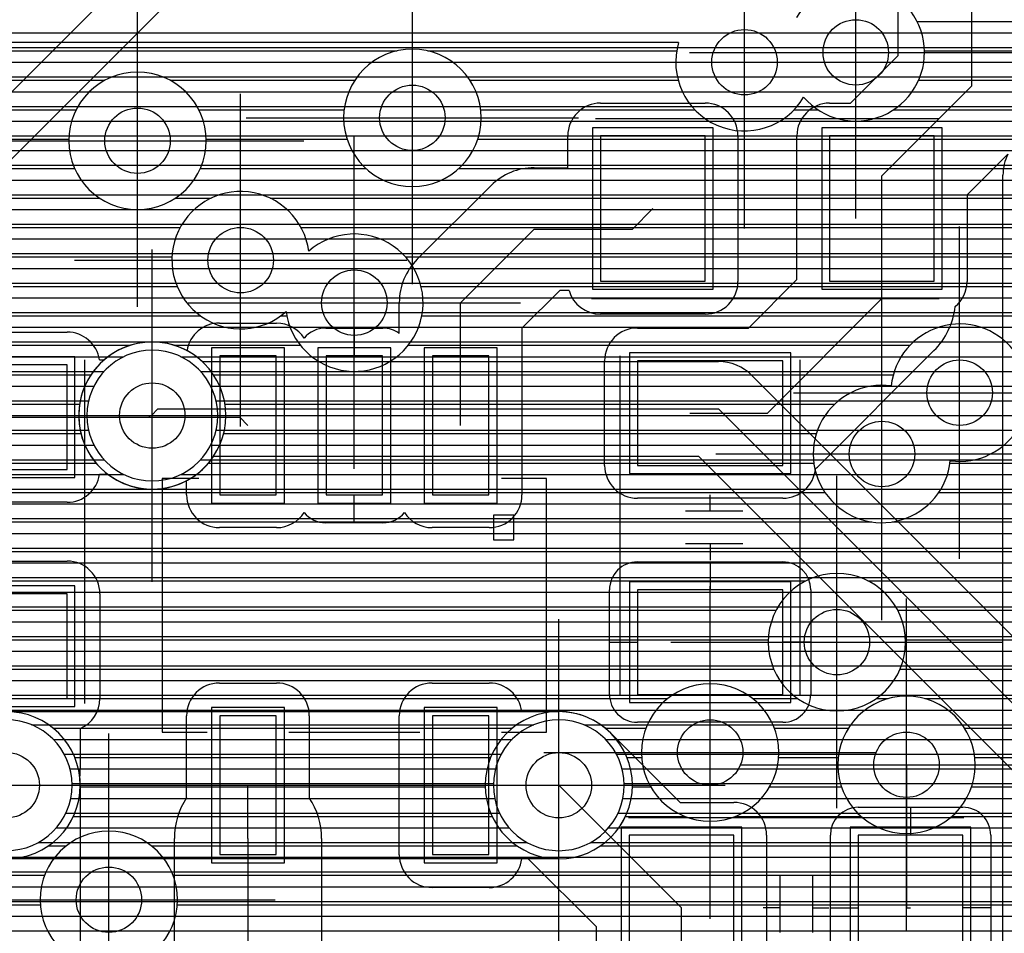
# Model space of a CAD drawing. Extents: x 25 to 291, y 23 to 136.
# Tile 97 of 147: x 38.98 to 45, y 98.5 to 104.08. Entities that reach past the tile are written whole.
import ezdxf

# ---------------------------------------------------------------- set-up
doc = ezdxf.new("R2010")
doc.units = 0
doc.layers.get('0').update_dxf_attribs({"linetype": 'CONTINUOUS'})
for name, color, linetype in [('copper_layer_2', 1, 'CONTINUOUS'), ('copper_layer_3', 3, 'CONTINUOUS'), ('copper_layer_bottom', 4, 'CONTINUOUS'), ('copper_layer_top', 5, 'CONTINUOUS'), ('drill_drawing', 6, 'CONTINUOUS'), ('paste_mask_top', 2, 'CONTINUOUS'), ('silkscreen_top', 1, 'CONTINUOUS'), ('solder_mask_top', 1, 'CONTINUOUS')]:
    doc.layers.add(name, color=color, linetype=linetype)

# ---------------------------------------------------------------- blocks, each defined once
blk = doc.blocks.new('D20')
blk.add_circle((0, 0), 0.2)
blk = doc.blocks.new('D482')
blk.add_lwpolyline([(0.32004, 0.4445), (-0.32004, 0.4445), (-0.32004, -0.4445), (0.32004, -0.4445)], close=True)
blk = doc.blocks.new('D484')
blk.add_lwpolyline([(0.4445, 0.32004), (-0.4445, 0.32004), (-0.4445, -0.32004), (0.4445, -0.32004)], close=True)
blk = doc.blocks.new('D634')
blk.add_lwpolyline([(0.17272, 0.42418), (-0.17272, 0.42418), (-0.17272, -0.42418), (0.17272, -0.42418)], close=True)
blk = doc.blocks.new('D568')
blk.add_lwpolyline([(0.3683, 0.49276), (-0.3683, 0.49276), (-0.3683, -0.49276), (0.3683, -0.49276)], close=True)
blk = doc.blocks.new('D570')
blk.add_lwpolyline([(0.49276, 0.3683), (-0.49276, 0.3683), (-0.49276, -0.3683), (0.49276, -0.3683)], close=True)
blk = doc.blocks.new('D656')
blk.add_lwpolyline([(0.22352, 0.47498), (-0.22352, 0.47498), (-0.22352, -0.47498), (0.22352, -0.47498)], close=True)

msp = doc.modelspace()

# ---------------------------------------------------------------- linework, layer by layer
at = {"layer": 'copper_layer_2', "color": 1}
for points in [[(25.750064, 104), (57.322073, 104)], [(25.750064, 103.90983), (57.231902, 103.90983)], [(25.750064, 103.819914), (57.141986, 103.819914)], [(25.750064, 103.729997), (57.05207, 103.729997)], [(25.750064, 103.639827), (56.9619, 103.639827)], [(25.750064, 103.549911), (56.871984, 103.549911)], [(25.750064, 103.459995), (56.782068, 103.459995)], [(25.750064, 103.369825), (56.691897, 103.369825)], [(25.750064, 103.279909), (54.395225, 103.279909)], [(25.750064, 103.189992), (54.395225, 103.189992)], [(25.750064, 103.099822), (54.395225, 103.099822)], [(25.750064, 103.009906), (54.395225, 103.009906)], [(25.750064, 102.91999), (54.395225, 102.91999)], [(25.750064, 102.82982), (54.395225, 102.82982)], [(25.750064, 102.739903), (54.395225, 102.739903)], [(25.750064, 102.649987), (54.395225, 102.649987)], [(25.750064, 102.559817), (54.395225, 102.559817)], [(25.750064, 102.469901), (54.395225, 102.469901)], [(25.750064, 102.379985), (54.395225, 102.379985)], [(25.750064, 102.289815), (54.395225, 102.289815)], [(25.750064, 102.199898), (54.395225, 102.199898)], [(25.750064, 102.109982), (54.395225, 102.109982)], [(25.750064, 102.019812), (39.614935, 102.019812)], [(39.965202, 102.019812), (54.395225, 102.019812)], [(25.750064, 101.929896), (39.494539, 101.929896)], [(40.085598, 101.929896), (54.395225, 101.929896)], [(25.750064, 101.83998), (39.432817, 101.83998)], [(40.147574, 101.83998), (54.395225, 101.83998)], [(25.750064, 101.749809), (39.400305, 101.749809)], [(40.179832, 101.749809), (54.395225, 101.749809)], [(25.750064, 101.659893), (39.390145, 101.659893)], [(40.189992, 101.659893), (54.395225, 101.659893)], [(25.750064, 101.569977), (39.400305, 101.569977)], [(40.179832, 101.569977), (54.395225, 101.569977)], [(25.750064, 101.479807), (39.433071, 101.479807)], [(40.147066, 101.479807), (54.395225, 101.479807)], [(25.750064, 101.389891), (39.495301, 101.389891)], [(40.084836, 101.389891), (54.395225, 101.389891)], [(25.750064, 101.299975), (39.616459, 101.299975)], [(39.963678, 101.299975), (54.395225, 101.299975)], [(35.196596, 101.209804), (54.395225, 101.209804)], [(35.433325, 101.119888), (54.395225, 101.119888)], [(35.514351, 101.029972), (54.395225, 101.029972)], [(35.558547, 100.939802), (54.395225, 100.939802)], [(35.578105, 100.849886), (54.395225, 100.849886)], [(35.576835, 100.75997), (54.395225, 100.75997)], [(35.554737, 100.669799), (54.395225, 100.669799)], [(35.506985, 100.579883), (54.395225, 100.579883)], [(35.419609, 100.489967), (54.395225, 100.489967)], [(25.750064, 100.399797), (54.423927, 100.399797)], [(25.750064, 100.309881), (75.370079, 100.309881)], [(25.750064, 100.219964), (75.370079, 100.219964)], [(25.750064, 100.129794), (75.370079, 100.129794)], [(25.750064, 100.039878), (75.370079, 100.039878)], [(25.750064, 99.949962), (75.370079, 99.949962)], [(25.750064, 99.859792), (75.370079, 99.859792)], [(39.052832, 99.769876), (42.122174, 99.769876)], [(42.427991, 99.769876), (75.370079, 99.769876)], [(39.186182, 99.679959), (41.989078, 99.679959)], [(42.561087, 99.679959), (75.370079, 99.679959)], [(39.252223, 99.589789), (41.922784, 99.589789)], [(42.627381, 99.589789), (75.370079, 99.589789)], [(39.287529, 99.499873), (41.887732, 99.499873)], [(42.662433, 99.499873), (75.370079, 99.499873)], [(39.299975, 99.409957), (41.875286, 99.409957)], [(42.674879, 99.409957), (75.370079, 99.409957)], [(39.291847, 99.319787), (41.88316, 99.319787)], [(42.667005, 99.319787), (75.370079, 99.319787)], [(39.262129, 99.22987), (41.913132, 99.22987)], [(42.637033, 99.22987), (75.370079, 99.22987)], [(39.203708, 99.139954), (41.971298, 99.139954)], [(42.578867, 99.139954), (75.370079, 99.139954)], [(39.093218, 99.049784), (42.082042, 99.049784)], [(42.468123, 99.049784), (75.370079, 99.049784)], [(25.750064, 98.959868), (75.370079, 98.959868)], [(25.750064, 98.869952), (75.370079, 98.869952)], [(25.750064, 98.779782), (86.050292, 98.779782)], [(25.750064, 98.689865), (86.050292, 98.689865)], [(25.750064, 98.599949), (86.050292, 98.599949)], [(25.750064, 98.509779), (86.050292, 98.509779)]]:
    msp.add_lwpolyline(points, dxfattribs=at)
for points in [[(40.189992, 101.660147), (40.189992, 101.660147), (40.189992, 101.660147, 1), (39.390399, 101.660147), (39.390399, 101.660147), (39.390399, 101.660147, 1), (40.189992, 101.660147), (40.189992, 101.660147)], [(40.189992, 101.660147), (40.189992, 101.660147), (40.189992, 101.660147, 1), (39.390399, 101.660147), (39.390399, 101.660147), (39.390399, 101.660147, 1), (40.189992, 101.660147), (40.189992, 101.660147)], [(39.299975, 99.400305), (39.299975, 99.400305), (39.299975, 99.400305, 1), (38.500381, 99.400305), (38.500381, 99.400305), (38.500381, 99.400305, 1), (39.299975, 99.400305), (39.299975, 99.400305)], [(39.299975, 99.400305), (39.299975, 99.400305), (39.299975, 99.400305, 1), (38.500381, 99.400305), (38.500381, 99.400305), (38.500381, 99.400305, 1), (39.299975, 99.400305), (39.299975, 99.400305)], [(42.675133, 99.400305), (42.675133, 99.400305), (42.675133, 99.400305, 1), (41.875032, 99.400305), (41.875032, 99.400305), (41.875032, 99.400305, 1), (42.675133, 99.400305), (42.675133, 99.400305)], [(42.675133, 99.400305), (42.675133, 99.400305), (42.675133, 99.400305, 1), (41.875032, 99.400305), (41.875032, 99.400305), (41.875032, 99.400305, 1), (42.675133, 99.400305), (42.675133, 99.400305)]]:
    msp.add_lwpolyline(points, format="xyb", dxfattribs=at)
at = {"layer": 'copper_layer_3', "color": 3}
for points in [[(43.771654, 103.606299), (43.771654, 103.606299), (43.771654, 103.606299, 3.110593), (43.728473, 104.09398), (43.728473, 104.09398)], [(43.00762, 103.94031), (43.00762, 103.94031), (43.00762, 103.94031, 0.88494), (43.771654, 103.606299), (43.771654, 103.606299)], [(41.800102, 103.480315), (41.800102, 103.480315), (41.800102, 103.480315, 1), (40.959868, 103.480315), (40.959868, 103.480315), (40.959868, 103.480315, 1), (41.800102, 103.480315), (41.800102, 103.480315)], [(41.800102, 103.480315), (41.800102, 103.480315), (41.800102, 103.480315, 1), (40.959868, 103.480315), (40.959868, 103.480315), (40.959868, 103.480315, 1), (41.800102, 103.480315), (41.800102, 103.480315)], [(40.120142, 103.340107), (40.120142, 103.340107), (40.120142, 103.340107, 1), (39.279909, 103.340107), (39.279909, 103.340107), (39.279909, 103.340107, 1), (40.120142, 103.340107), (40.120142, 103.340107)], [(40.120142, 103.340107), (40.120142, 103.340107), (40.120142, 103.340107, 1), (39.279909, 103.340107), (39.279909, 103.340107), (39.279909, 103.340107, 1), (40.120142, 103.340107), (40.120142, 103.340107)], [(40.746507, 102.664465), (40.746507, 102.664465, 4.018582), (40.608585, 102.295911), (40.608585, 102.295911)], [(40.608585, 102.295911), (40.608585, 102.295911), (40.608585, 102.295911, 4.021071), (40.746507, 102.664465), (40.746507, 102.664465)], [(44.668021, 101.384049), (44.668021, 101.384049), (44.668021, 101.384049, 2.481082), (44.307087, 101.84125), (44.307087, 101.84125)], [(40.24003, 101.660147), (40.24003, 101.660147), (40.24003, 101.660147, 1), (39.340361, 101.660147), (39.340361, 101.660147), (39.340361, 101.660147, 1), (40.24003, 101.660147), (40.24003, 101.660147)], [(40.24003, 101.660147), (40.24003, 101.660147), (40.24003, 101.660147, 1), (39.340361, 101.660147), (39.340361, 101.660147), (39.340361, 101.660147, 1), (40.24003, 101.660147), (40.24003, 101.660147)], [(44.307087, 101.84125), (44.307087, 101.84125, 2.480279), (44.668021, 101.384049), (44.668021, 101.384049)], [(44.394971, 100.275083), (44.394971, 100.275083), (44.394971, 100.275083, 1), (43.555245, 100.275083), (43.555245, 100.275083), (43.555245, 100.275083, 1), (44.394971, 100.275083), (44.394971, 100.275083)], [(44.394971, 100.275083), (44.394971, 100.275083), (44.394971, 100.275083, 1), (43.555245, 100.275083), (43.555245, 100.275083), (43.555245, 100.275083, 1), (44.394971, 100.275083), (44.394971, 100.275083)], [(43.620015, 99.600203), (43.620015, 99.600203), (43.620015, 99.600203, 1), (42.78029, 99.600203), (42.78029, 99.600203), (42.78029, 99.600203, 1), (43.620015, 99.600203), (43.620015, 99.600203)], [(43.620015, 99.600203), (43.620015, 99.600203), (43.620015, 99.600203, 1), (42.78029, 99.600203), (42.78029, 99.600203), (42.78029, 99.600203, 1), (43.620015, 99.600203), (43.620015, 99.600203)], [(44.820168, 99.525273), (44.820168, 99.525273), (44.820168, 99.525273, 1), (43.979934, 99.525273), (43.979934, 99.525273), (43.979934, 99.525273, 1), (44.820168, 99.525273), (44.820168, 99.525273)], [(44.820168, 99.525273), (44.820168, 99.525273), (44.820168, 99.525273, 1), (43.979934, 99.525273), (43.979934, 99.525273), (43.979934, 99.525273, 1), (44.820168, 99.525273), (44.820168, 99.525273)], [(39.350013, 99.400305), (39.350013, 99.400305), (39.350013, 99.400305, 1), (38.450343, 99.400305), (38.450343, 99.400305), (38.450343, 99.400305, 1), (39.350013, 99.400305), (39.350013, 99.400305)], [(39.350013, 99.400305), (39.350013, 99.400305), (39.350013, 99.400305, 1), (38.450343, 99.400305), (38.450343, 99.400305), (38.450343, 99.400305, 1), (39.350013, 99.400305), (39.350013, 99.400305)], [(42.725171, 99.400305), (42.725171, 99.400305), (42.725171, 99.400305, 1), (41.824994, 99.400305), (41.824994, 99.400305), (41.824994, 99.400305, 1), (42.725171, 99.400305), (42.725171, 99.400305)], [(42.725171, 99.400305), (42.725171, 99.400305), (42.725171, 99.400305, 1), (41.824994, 99.400305), (41.824994, 99.400305), (41.824994, 99.400305, 1), (42.725171, 99.400305), (42.725171, 99.400305)], [(39.945136, 98.700279), (39.945136, 98.700279), (39.945136, 98.700279, 1), (39.104902, 98.700279), (39.104902, 98.700279), (39.104902, 98.700279, 1), (39.945136, 98.700279), (39.945136, 98.700279)], [(39.945136, 98.700279), (39.945136, 98.700279), (39.945136, 98.700279, 1), (39.104902, 98.700279), (39.104902, 98.700279), (39.104902, 98.700279, 1), (39.945136, 98.700279), (39.945136, 98.700279)]]:
    msp.add_lwpolyline(points, format="xyb", dxfattribs=at)
for points in [[(44.464821, 104.06985), (49.565151, 104.06985)], [(43.00762, 103.94031), (37.652273, 103.94031), (34.75997, 101.048006), (34.75997, 100.971806)], [(37.601727, 103.889764), (41.287529, 103.889764)], [(41.472695, 103.889764), (42.995936, 103.889764)], [(44.510033, 103.889764), (53.17907, 103.889764)], [(37.421895, 103.709931), (39.500635, 103.709931)], [(39.899416, 103.709931), (41.028448, 103.709931)], [(41.731775, 103.709931), (43.004826, 103.709931)], [(44.473965, 103.709931), (46.316231, 103.709931)], [(37.241808, 103.529845), (39.325375, 103.529845)], [(40.07493, 103.529845), (40.962916, 103.529845)], [(41.797054, 103.529845), (43.10668, 103.529845)], [(43.713487, 103.529845), (43.858522, 103.529845)], [(44.321819, 103.529845), (46.20066, 103.529845)], [(37.061722, 103.349759), (39.280163, 103.349759)], [(40.119888, 103.349759), (40.980696, 103.349759)], [(41.779274, 103.349759), (46.183134, 103.349759)], [(36.88189, 103.169926), (39.316231, 103.169926)], [(40.084074, 103.169926), (41.097028, 103.169926)], [(41.663195, 103.169926), (46.24892, 103.169926)], [(36.701803, 102.98984), (39.468377, 102.98984)], [(39.931674, 102.98984), (40.150368, 102.98984)], [(40.509779, 102.98984), (46.510541, 102.98984)], [(38.767082, 102.809754), (39.96063, 102.809754)], [(40.699517, 102.809754), (46.569723, 102.809754)], [(38.90856, 102.629921), (39.910592, 102.629921)], [(41.338329, 102.629921), (46.561087, 102.629921)], [(38.939548, 102.449835), (39.941834, 102.449835)], [(41.433071, 102.449835), (46.637795, 102.449835)], [(38.889256, 102.269749), (40.084074, 102.269749)], [(40.576327, 102.269749), (40.612903, 102.269749)], [(41.437389, 102.269749), (54.768352, 102.269749)], [(38.698247, 102.089916), (39.656337, 102.089916)], [(39.9238, 102.089916), (40.695453, 102.089916)], [(41.354585, 102.089916), (44.420879, 102.089916)], [(37.9238, 101.90983), (39.415799, 101.90983)], [(40.164592, 101.90983), (44.319533, 101.90983)], [(38.039624, 101.729743), (39.345441, 101.729743)], [(40.234696, 101.729743), (43.960884, 101.729743)], [(38.05715, 101.549911), (39.353823, 101.549911)], [(40.226314, 101.549911), (43.849124, 101.549911)], [(37.991364, 101.369825), (39.446279, 101.369825)], [(40.133858, 101.369825), (43.83363, 101.369825)], [(44.666497, 101.369825), (46.402083, 101.369825)], [(37.729743, 101.189992), (43.90221, 101.189992)], [(44.597917, 101.189992), (46.462535, 101.189992)], [(35.583439, 101.009906), (44.187706, 101.009906)], [(44.312675, 101.009906), (46.693167, 101.009906)], [(37.140208, 100.82982), (47.90856, 100.82982)], [(37.222504, 100.649987), (43.78537, 100.649987)], [(44.164846, 100.649987), (53.242062, 100.649987)], [(37.217932, 100.469901), (43.602997, 100.469901)], [(44.347219, 100.469901), (53.237744, 100.469901)], [(37.122936, 100.289815), (43.555245, 100.289815)], [(44.394717, 100.289815), (50.823216, 100.289815)], [(35.817628, 100.109982), (43.589027, 100.109982)], [(44.361189, 100.109982), (46.800864, 100.109982)], [(37.612649, 99.929896), (42.939802, 99.929896)], [(43.460249, 99.929896), (43.736093, 99.929896)], [(44.214122, 99.929896), (44.287529, 99.929896)], [(44.512573, 99.929896), (46.572009, 99.929896)], [(39.183388, 99.749809), (41.991872, 99.749809)], [(42.558293, 99.749809), (42.807722, 99.749809)], [(43.592583, 99.749809), (44.045212, 99.749809)], [(44.75489, 99.749809), (46.512065, 99.749809)], [(39.316993, 99.569977), (41.858268, 99.569977)], [(42.691897, 99.569977), (42.781052, 99.569977)], [(43.618999, 99.569977), (43.982474, 99.569977)], [(44.817628, 99.569977), (46.534163, 99.569977)], [(39.350013, 99.389891), (41.825248, 99.389891)], [(42.724917, 99.389891), (42.836424, 99.389891)], [(43.563627, 99.389891), (44.00254, 99.389891)], [(44.797816, 99.389891), (46.658369, 99.389891)], [(39.307849, 99.209804), (41.867412, 99.209804)], [(42.682753, 99.209804), (43.044958, 99.209804)], [(43.355093, 99.209804), (44.122682, 99.209804)], [(44.677419, 99.209804), (63.952248, 99.209804)], [(39.155702, 99.029972), (39.264923, 99.029972)], [(39.78537, 99.029972), (42.019558, 99.029972)], [(42.530861, 99.029972), (63.93269, 99.029972)], [(34.75997, 98.849886), (39.132588, 98.849886)], [(39.91745, 98.849886), (63.995682, 98.849886)], [(34.75997, 98.669799), (39.106172, 98.669799)], [(39.943866, 98.669799), (45.412751, 98.669799)]]:
    msp.add_lwpolyline(points, dxfattribs=at)
at = {"layer": 'copper_layer_bottom', "color": 4}
for points in [[(31.729997, 89.580137), (31.729997, 96.440183), (40.510033, 105.220218)], [(40.715265, 105.01524), (32.020066, 96.320041), (32.020066, 89.700279), (37.8603, 83.8603)], [(39.699771, 104), (65.285243, 104)], [(39.609855, 103.90983), (65.285243, 103.90983)], [(39.519939, 103.819914), (65.285243, 103.819914)], [(39.429769, 103.729997), (65.285243, 103.729997)], [(39.339853, 103.639827), (65.285243, 103.639827)], [(39.249936, 103.549911), (65.285243, 103.549911)], [(39.159766, 103.459995), (65.285243, 103.459995)], [(39.06985, 103.369825), (65.285243, 103.369825)], [(38.979934, 103.279909), (65.285243, 103.279909)], [(38.889764, 103.189992), (65.285243, 103.189992)], [(38.799848, 103.099822), (65.285243, 103.099822)], [(38.709931, 103.009906), (65.285243, 103.009906)], [(38.619761, 102.91999), (54.829312, 102.91999)], [(38.529845, 102.82982), (54.78283, 102.82982)], [(38.439929, 102.739903), (54.780036, 102.739903)], [(38.349759, 102.649987), (54.780036, 102.649987)], [(38.259843, 102.559817), (54.780036, 102.559817)], [(38.169926, 102.469901), (54.780036, 102.469901)], [(38.079756, 102.379985), (54.780036, 102.379985)], [(37.98984, 102.289815), (54.780036, 102.289815)], [(37.899924, 102.199898), (54.780036, 102.199898)], [(37.809754, 102.109982), (39.77267, 102.109982)], [(39.807468, 102.109982), (54.780036, 102.109982)], [(37.719837, 102.019812), (39.519685, 102.019812)], [(40.060452, 102.019812), (54.780036, 102.019812)], [(40.096012, 101.990094), (43.250191, 101.990094)], [(37.629921, 101.929896), (39.429769, 101.929896)], [(43.427229, 101.929896), (54.780036, 101.929896)], [(43.455169, 101.905258), (46.045212, 99.315215), (63.454915, 99.315215), (65.251715, 101.112014)], [(37.539751, 101.83998), (39.377445, 101.83998)], [(43.520447, 101.83998), (54.780036, 101.83998)], [(37.449835, 101.749809), (39.348997, 101.749809)], [(43.610617, 101.749809), (54.780036, 101.749809)], [(37.359919, 101.659893), (39.340107, 101.659893)], [(39.790196, 101.660147), (39.785116, 101.660147), (39.824994, 101.700279), (43.250191, 101.700279), (45.92507, 99.025146), (63.575057, 99.025146), (65.700025, 101.150114)], [(43.700533, 101.659893), (54.780036, 101.659893)], [(37.269749, 101.569977), (39.349251, 101.569977)], [(43.79045, 101.569977), (54.780036, 101.569977)], [(37.179832, 101.479807), (39.377699, 101.479807)], [(43.88062, 101.479807), (54.780036, 101.479807)], [(45.720091, 98.820168), (43.130048, 101.410211), (40.164338, 101.410211)], [(37.089916, 101.389891), (39.430277, 101.389891)], [(40.14986, 101.389891), (43.150368, 101.389891)], [(43.970536, 101.389891), (54.780036, 101.389891)], [(36.999746, 101.299975), (39.520447, 101.299975)], [(40.05969, 101.299975), (43.240284, 101.299975)], [(44.060452, 101.299975), (54.780036, 101.299975)], [(36.90983, 101.209804), (43.330201, 101.209804)], [(44.150622, 101.209804), (54.780036, 101.209804)], [(36.819914, 101.119888), (43.420371, 101.119888)], [(44.240538, 101.119888), (54.780036, 101.119888)], [(36.729743, 101.029972), (43.510287, 101.029972)], [(44.330455, 101.029972), (54.780036, 101.029972)], [(36.639827, 100.939802), (43.600203, 100.939802)], [(44.420625, 100.939802), (54.780544, 100.939802)], [(36.549911, 100.849886), (43.690373, 100.849886)], [(44.510541, 100.849886), (54.812802, 100.849886)], [(36.459995, 100.75997), (43.78029, 100.75997)], [(44.600457, 100.75997), (64.89967, 100.75997)], [(36.369825, 100.669799), (43.870206, 100.669799)], [(44.690627, 100.669799), (64.809754, 100.669799)], [(36.279909, 100.579883), (43.960376, 100.579883)], [(44.780544, 100.579883), (64.719583, 100.579883)], [(36.189992, 100.489967), (44.050292, 100.489967)], [(44.87046, 100.489967), (64.629667, 100.489967)], [(36.099822, 100.399797), (44.140208, 100.399797)], [(44.96063, 100.399797), (64.539751, 100.399797)], [(36.009906, 100.309881), (44.230378, 100.309881)], [(35.91999, 100.219964), (44.320295, 100.219964)], [(35.82982, 100.129794), (44.410211, 100.129794)], [(35.739903, 100.039878), (44.500381, 100.039878)], [(35.649987, 99.949962), (44.590297, 99.949962)], [(35.559817, 99.859792), (44.680213, 99.859792)], [(38.900178, 99.85014), (42.275083, 99.85014)], [(42.531623, 99.769876), (44.770384, 99.769876)], [(42.627635, 99.679959), (44.8603, 99.679959)], [(42.683261, 99.589789), (44.950216, 99.589789)], [(42.713995, 99.499873), (45.040386, 99.499873)], [(38.900178, 99.400305), (42.275083, 99.400305)], [(42.724917, 99.409957), (45.130302, 99.409957)], [(42.717805, 99.319787), (45.220218, 99.319787)], [(42.691643, 99.22987), (45.310389, 99.22987)], [(42.642113, 99.139954), (45.400305, 99.139954)], [(42.557531, 99.049784), (45.490221, 99.049784)], [(42.275083, 98.950216), (38.900178, 98.950216)], [(42.367793, 98.959868), (45.580391, 98.959868)], [(34.569977, 98.869952), (45.670307, 98.869952)], [(34.479807, 98.779782), (45.770384, 98.779782)], [(34.389891, 98.689865), (45.716281, 98.689865)], [(34.299975, 98.599949), (45.527559, 98.599949)], [(34.209804, 98.509779), (45.419863, 98.509779)]]:
    msp.add_lwpolyline(points, dxfattribs=at)
for points in [[(40.096012, 101.990094), (40.096012, 101.990094), (40.096012, 101.990094, 2.713508), (40.164338, 101.410211), (40.164338, 101.410211)], [(43.455169, 101.905258), (43.455169, 101.905258), (43.455169, 101.905258, 0.199222), (43.250191, 101.990094), (43.250191, 101.990094)], [(42.275083, 98.950216), (42.275083, 98.950216), (42.275083, 98.950216, 1), (42.275083, 99.85014), (42.275083, 99.85014)]]:
    msp.add_lwpolyline(points, format="xyb", dxfattribs=at)
at = {"layer": 'copper_layer_top', "color": 5}
for points in [[(44.250191, 102.925324), (44.250191, 103.125222), (44.800102, 103.675133), (44.800102, 111.570231), (47.600203, 114.370333), (47.600203, 118.620269), (49.830074, 120.85014), (68.300229, 120.85014), (70.725171, 118.425197), (73.650241, 118.425197)], [(43.93015, 103.570231), (44.058674, 103.570231), (44.350013, 103.86157), (44.350013, 111.570231)], [(37.698247, 104), (44.350013, 104)], [(37.608331, 103.90983), (44.350013, 103.90983)], [(37.518161, 103.819914), (44.308357, 103.819914)], [(37.428245, 103.729997), (44.21844, 103.729997)], [(37.338329, 103.639827), (44.12827, 103.639827)], [(37.248158, 103.549911), (42.442215, 103.549911)], [(42.530099, 103.570231), (43.17018, 103.570231)], [(43.258065, 103.549911), (43.842266, 103.549911)], [(37.158242, 103.459995), (42.351283, 103.459995)], [(43.348743, 103.459995), (43.751334, 103.459995)], [(37.068326, 103.369825), (42.330201, 103.369825)], [(42.124968, 103.17526), (42.330201, 103.17526), (42.330201, 103.370333)], [(42.755144, 102.195326), (43.433579, 102.195326), (43.729997, 102.491491), (43.729997, 103.370333)], [(43.370079, 103.370333), (43.370079, 102.480315)], [(43.370079, 103.369825), (43.729997, 103.369825)], [(36.978156, 103.279909), (42.330201, 103.279909)], [(43.370079, 103.279909), (43.729997, 103.279909)], [(45.02032, 103.258827), (44.77013, 103.00889), (44.77013, 102.480315)], [(36.88824, 103.189992), (42.330201, 103.189992)], [(43.370079, 103.189992), (43.729997, 103.189992)], [(44.951232, 103.189992), (44.99619, 103.189992)], [(36.798324, 103.099822), (41.89967, 103.099822)], [(43.370079, 103.099822), (43.729997, 103.099822)], [(44.861062, 103.099822), (44.990094, 103.099822)], [(44.990094, 93.433071), (44.990094, 103.130302)], [(41.409957, 102.615443), (41.859792, 103.065278)], [(36.708153, 103.009906), (41.80442, 103.009906)], [(43.370079, 103.009906), (43.729997, 103.009906)], [(44.771146, 103.009906), (44.990094, 103.009906)], [(36.618237, 102.91999), (41.714503, 102.91999)], [(41.675133, 101.600203), (41.675133, 102.350267), (42.124968, 102.800102), (42.725171, 102.800102), (42.85014, 102.925324)], [(43.200152, 101.675133), (43.550165, 101.675133), (44.250191, 102.375159), (44.250191, 102.925324)], [(43.370079, 102.91999), (43.729997, 102.91999)], [(44.77013, 102.91999), (44.990094, 102.91999)], [(36.528321, 102.82982), (41.624333, 102.82982)], [(43.370079, 102.82982), (43.729997, 102.82982)], [(44.77013, 102.82982), (44.990094, 102.82982)], [(36.438151, 102.739903), (41.534417, 102.739903)], [(43.370079, 102.739903), (43.729997, 102.739903)], [(44.77013, 102.739903), (44.990094, 102.739903)], [(36.348235, 102.649987), (41.444501, 102.649987)], [(43.370079, 102.649987), (43.729997, 102.649987)], [(44.77013, 102.649987), (44.990094, 102.649987)], [(36.258319, 102.559817), (41.364237, 102.559817)], [(43.370079, 102.559817), (43.729997, 102.559817)], [(44.77013, 102.559817), (44.990094, 102.559817)], [(36.168148, 102.469901), (41.319787, 102.469901)], [(43.369825, 102.469901), (43.708407, 102.469901)], [(44.769876, 102.469901), (44.990094, 102.469901)], [(36.078232, 102.379985), (41.301245, 102.379985)], [(42.337821, 102.425197), (42.280417, 102.425197), (42.050038, 102.194818), (42.050038, 102.025146), (42.050038, 101.600203), (42.050038, 101.17526)], [(42.235204, 102.379985), (42.357125, 102.379985)], [(43.343155, 102.379985), (43.618237, 102.379985)], [(44.743205, 102.379985), (44.990094, 102.379985)], [(41.025146, 101.600203), (41.025146, 102.350267)], [(41.299975, 102.162814), (41.299975, 102.350267)], [(35.988316, 102.289815), (41.299975, 102.289815)], [(42.145034, 102.289815), (42.468631, 102.289815)], [(43.17018, 102.280163), (42.530099, 102.280163)], [(43.231648, 102.289815), (43.528321, 102.289815)], [(44.691897, 102.289815), (44.990094, 102.289815)], [(35.8984, 102.199898), (40.102616, 102.199898)], [(40.200152, 102.225298), (40.550165, 102.225298)], [(40.647447, 102.199898), (41.299975, 102.199898)], [(40.85014, 102.195326), (41.200152, 102.195326)], [(41.025146, 102.195326), (41.025146, 102.025146)], [(42.055118, 102.199898), (43.438405, 102.199898)], [(44.664465, 102.199898), (44.990094, 102.199898)], [(38.379985, 102.17018), (39.270003, 102.17018)], [(39.413259, 102.109982), (39.77267, 102.109982)], [(39.807468, 102.109982), (40.018796, 102.109982)], [(42.050038, 102.109982), (42.591313, 102.109982)], [(44.613665, 102.109982), (44.990094, 102.109982)], [(39.463805, 102.019812), (39.519685, 102.019812)], [(42.050038, 102.019812), (42.556515, 102.019812)], [(44.568199, 102.056896), (43.868174, 101.357125)], [(44.531115, 102.019812), (44.990094, 102.019812)], [(39.467869, 102.000254), (39.495301, 102.000254)], [(42.554991, 101.355093), (42.554991, 101.995174)], [(42.050038, 101.929896), (42.554991, 101.929896)], [(44.441199, 101.929896), (44.990094, 101.929896)], [(42.050038, 101.83998), (42.554991, 101.83998)], [(44.351283, 101.83998), (44.990094, 101.83998)], [(42.050038, 101.749809), (42.554991, 101.749809)], [(44.261113, 101.749809), (44.990094, 101.749809)], [(38.824994, 101.650241), (39.77013, 101.650241)], [(39.77013, 101.650241), (39.780036, 101.660147), (39.790196, 101.660147)], [(39.77013, 101.650241), (40.325121, 101.650241), (40.375159, 101.600203)], [(42.050038, 101.659893), (42.554991, 101.659893)], [(43.075184, 101.675133), (43.200152, 101.675133)], [(44.171196, 101.659893), (44.990094, 101.659893)], [(42.050038, 101.569977), (42.554991, 101.569977)], [(44.08128, 101.569977), (44.990094, 101.569977)], [(42.050038, 101.479807), (42.554991, 101.479807)], [(43.99111, 101.479807), (44.990094, 101.479807)], [(42.050038, 101.389891), (42.554991, 101.389891)], [(43.901194, 101.389891), (44.990094, 101.389891)], [(39.520193, 101.300229), (39.467869, 101.300229)], [(39.467869, 101.299975), (39.520447, 101.299975)], [(42.050038, 101.299975), (42.562865, 101.299975)], [(43.837186, 101.299975), (44.990094, 101.299975)], [(40, 101.17526), (40, 101.262129)], [(39.429769, 101.209804), (40, 101.209804)], [(41.025146, 101.00508), (41.025146, 101.17526)], [(42.050038, 101.209804), (42.617729, 101.209804)], [(43.782576, 101.209804), (44.990094, 101.209804)], [(35.555753, 101.119888), (40.007874, 101.119888)], [(39.270003, 101.130302), (38.379985, 101.130302)], [(42.042164, 101.119888), (44.990094, 101.119888)], [(43.645161, 101.155194), (42.755144, 101.155194)], [(35.618237, 101.029972), (40.062738, 101.029972)], [(40.687579, 101.029972), (40.762002, 101.029972)], [(41.200152, 101.00508), (40.85014, 101.00508)], [(41.288291, 101.029972), (41.362713, 101.029972)], [(41.987554, 101.029972), (44.990094, 101.029972)], [(35.653797, 100.939802), (44.990094, 100.939802)], [(40.550165, 100.975108), (40.200152, 100.975108)], [(41.85014, 100.975108), (41.500127, 100.975108)], [(35.669037, 100.849886), (44.990094, 100.849886)], [(38.379985, 100.77013), (39.270003, 100.77013)], [(39.333503, 100.75997), (42.712725, 100.75997)], [(42.755144, 100.765304), (43.645161, 100.765304)], [(43.200152, 100.765304), (43.200152, 100.595123)], [(43.687325, 100.75997), (44.990094, 100.75997)], [(39.443485, 100.669799), (42.602235, 100.669799)], [(43.797816, 100.669799), (44.990094, 100.669799)], [(39.469901, 100.579883), (42.584963, 100.579883)], [(39.470155, 100.570231), (39.470155, 99.93015)], [(42.584963, 99.955296), (42.584963, 100.595123)], [(43.815088, 100.595123), (43.815088, 99.955296)], [(43.815088, 100.579883), (44.990094, 100.579883)], [(39.470155, 100.489967), (42.584963, 100.489967)], [(43.815088, 100.489967), (44.990094, 100.489967)], [(39.470155, 100.399797), (42.584963, 100.399797)], [(43.815088, 100.399797), (44.990094, 100.399797)], [(39.470155, 100.309881), (42.584963, 100.309881)], [(42.584963, 100.275083), (42.755144, 100.275083)], [(43.200152, 99.600203), (43.200152, 100.275083), (43.975108, 100.275083)], [(43.815088, 100.275083), (43.645161, 100.275083)], [(43.815088, 100.309881), (44.990094, 100.309881)], [(39.470155, 100.219964), (42.584963, 100.219964)], [(43.815088, 100.219964), (44.990094, 100.219964)], [(39.470155, 100.129794), (42.584963, 100.129794)], [(43.815088, 100.129794), (44.990094, 100.129794)], [(39.470155, 100.039878), (42.584963, 100.039878)], [(40.200152, 100.025146), (40.550165, 100.025146)], [(41.500127, 100.025146), (41.85014, 100.025146)], [(43.815088, 100.039878), (44.990094, 100.039878)], [(39.470155, 99.949962), (40.043688, 99.949962)], [(40.706375, 99.949962), (41.343663, 99.949962)], [(42.006604, 99.949962), (42.585217, 99.949962)], [(43.200152, 99.785116), (43.200152, 99.955296)], [(43.815088, 99.949962), (44.990094, 99.949962)], [(39.457201, 99.859792), (40.003048, 99.859792)], [(40.747015, 99.859792), (41.303023, 99.859792)], [(42.04699, 99.859792), (42.614427, 99.859792)], [(42.048514, 99.85014), (42.275083, 99.85014)], [(43.785878, 99.859792), (44.990094, 99.859792)], [(40, 99.323851), (40, 99.825248)], [(40.750064, 99.825248), (40.750064, 99.323851)], [(41.299975, 98.975108), (41.299975, 99.825248)], [(43.645161, 99.785116), (42.755144, 99.785116)], [(39.350013, 99.747015), (39.350013, 99.500127)], [(39.389637, 99.769876), (40, 99.769876)], [(40.750064, 99.769876), (41.299975, 99.769876)], [(42.531623, 99.769876), (44.990094, 99.769876)], [(39.350013, 99.679959), (40, 99.679959)], [(40.750064, 99.679959), (41.299975, 99.679959)], [(42.593345, 99.718313), (43.01651, 99.295149), (43.345187, 99.295149)], [(42.631699, 99.679959), (44.990094, 99.679959)], [(39.350013, 99.589789), (40, 99.589789)], [(40.750064, 99.589789), (41.299975, 99.589789)], [(42.721869, 99.589789), (44.990094, 99.589789)], [(39.350013, 99.499873), (40, 99.499873)], [(40.750064, 99.499873), (41.299975, 99.499873)], [(42.811786, 99.499873), (44.990094, 99.499873)], [(44.400051, 99.525273), (44.400051, 98.650241), (44.425197, 98.650241)], [(39.350013, 99.409957), (40, 99.409957)], [(39.350013, 99.400305), (39.350013, 96.325121)], [(40.375159, 99.075184), (40.375159, 99.400305)], [(40.750064, 99.409957), (41.299975, 99.409957)], [(41.675133, 99.400305), (41.77521, 99.400305)], [(41.77521, 99.400305), (42.275083, 99.400305)], [(42.275083, 99.400305), (43.025146, 98.650241)], [(42.901702, 99.409957), (44.990094, 99.409957)], [(39.350013, 99.319787), (39.99746, 99.319787)], [(40.752858, 99.319787), (41.299975, 99.319787)], [(42.991872, 99.319787), (44.990094, 99.319787)], [(44.105156, 99.265177), (44.744983, 99.265177)], [(44.425197, 99.265177), (44.425197, 99.09525)], [(39.350013, 99.22987), (39.952502, 99.22987)], [(40.797562, 99.22987), (41.299975, 99.22987)], [(43.493015, 99.22987), (44.00127, 99.22987)], [(44.84887, 99.22987), (44.990094, 99.22987)], [(39.350013, 99.139954), (39.929642, 99.139954)], [(40.820422, 99.139954), (41.299975, 99.139954)], [(43.540005, 99.139954), (43.941072, 99.139954)], [(44.909068, 99.139954), (44.990094, 99.139954)], [(39.880112, 96.050292), (39.92507, 96.050292), (39.92507, 99.075184)], [(40.375159, 99.075184), (40.375159, 95.355093), (40.679959, 95.050292)], [(40.824994, 99.075184), (40.824994, 96.050292), (41.480061, 96.050292)], [(43.545085, 99.09525), (43.545085, 98.205232)], [(43.934976, 98.205232), (43.934976, 99.09525)], [(44.915164, 99.09525), (44.915164, 98.205232)], [(39.350013, 99.049784), (39.92507, 99.049784)], [(40.824994, 99.049784), (41.299975, 99.049784)], [(43.545085, 99.049784), (43.934976, 99.049784)], [(44.915164, 99.049784), (44.990094, 99.049784)], [(39.350013, 98.959868), (39.92507, 98.959868)], [(40.824994, 98.959868), (41.300737, 98.959868)], [(42.504953, 98.533909), (42.088646, 98.950216), (42.048514, 98.950216)], [(43.545085, 98.959868), (43.934976, 98.959868)], [(44.915164, 98.959868), (44.990094, 98.959868)], [(39.350013, 98.869952), (39.92507, 98.869952)], [(40.824994, 98.869952), (41.329947, 98.869952)], [(42.020066, 98.869952), (42.16891, 98.869952)], [(43.545085, 98.869952), (43.934976, 98.869952)], [(44.915164, 98.869952), (44.990094, 98.869952)], [(39.350013, 98.779782), (39.92507, 98.779782)], [(40.824994, 98.779782), (41.457201, 98.779782)], [(41.85014, 98.77521), (41.500127, 98.77521)], [(41.893066, 98.779782), (42.259081, 98.779782)], [(43.545085, 98.779782), (43.934976, 98.779782)], [(44.915164, 98.779782), (44.990094, 98.779782)], [(39.350013, 98.689865), (39.92507, 98.689865)], [(40.824994, 98.689865), (42.348997, 98.689865)], [(43.025146, 97.300229), (43.025146, 98.650241)], [(43.545085, 98.689865), (43.934976, 98.689865)], [(43.934976, 98.650241), (44.105156, 98.650241)], [(44.915164, 98.650241), (44.744983, 98.650241)], [(44.915164, 98.689865), (44.990094, 98.689865)], [(39.350013, 98.599949), (39.92507, 98.599949)], [(40.824994, 98.599949), (42.438913, 98.599949)], [(43.545085, 98.599949), (43.934976, 98.599949)], [(44.915164, 98.599949), (44.990094, 98.599949)], [(42.504953, 98.205232), (42.504953, 98.533909)], [(39.350013, 98.509779), (39.92507, 98.509779)], [(40.824994, 98.509779), (42.504953, 98.509779)], [(43.545085, 98.509779), (43.934976, 98.509779)], [(44.915164, 98.509779), (44.990094, 98.509779)]]:
    msp.add_lwpolyline(points, dxfattribs=at)
for points in [[(42.530099, 103.570231), (42.530099, 103.570231), (42.530099, 103.570231, 0.414214), (42.330201, 103.370333), (42.330201, 103.370333)], [(43.370079, 103.370333), (43.370079, 103.370333), (43.370079, 103.370333, 0.414214), (43.17018, 103.570231), (43.17018, 103.570231)], [(43.93015, 103.570231), (43.93015, 103.570231), (43.93015, 103.570231, 0.413315), (43.729997, 103.370333), (43.729997, 103.370333)], [(45.02032, 103.258827), (45.02032, 103.258827), (45.02032, 103.258827, 0.113994), (44.990094, 103.130302), (44.990094, 103.130302)], [(42.124968, 103.17526), (42.124968, 103.17526), (42.124968, 103.17526, 0.199409), (41.859792, 103.065278), (41.859792, 103.065278)], [(41.409957, 102.615443), (41.409957, 102.615443), (41.409957, 102.615443, 0.198416), (41.299975, 102.350267), (41.299975, 102.350267)], [(43.17018, 102.280163), (43.17018, 102.280163), (43.17018, 102.280163, 0.415111), (43.370079, 102.480315), (43.370079, 102.480315)], [(44.697485, 102.325883), (44.697485, 102.325883), (44.697485, 102.325883, 0.224462), (44.77013, 102.480315), (44.77013, 102.480315)], [(42.337821, 102.425197), (42.337821, 102.425197), (42.337821, 102.425197, 0.334078), (42.530099, 102.280163), (42.530099, 102.280163)], [(44.568199, 102.056896), (44.568199, 102.056896), (44.568199, 102.056896, 0.170348), (44.697485, 102.325883), (44.697485, 102.325883)], [(40.200152, 102.225298), (40.200152, 102.225298), (40.200152, 102.225298, 0.368309), (40.00254, 102.056896), (40.00254, 102.056896)], [(40.718567, 102.132842), (40.718567, 102.132842), (40.718567, 102.132842, 0.254486), (40.550165, 102.225298), (40.550165, 102.225298)], [(40.85014, 102.195326), (40.85014, 102.195326), (40.85014, 102.195326, 0.225936), (40.718567, 102.132842), (40.718567, 102.132842)], [(41.299975, 102.162814), (41.299975, 102.162814), (41.299975, 102.162814, 0.1569), (41.200152, 102.195326), (41.200152, 102.195326)], [(42.755144, 102.195326), (42.755144, 102.195326), (42.755144, 102.195326, 0.414214), (42.554991, 101.995174), (42.554991, 101.995174)], [(39.467869, 102.000254), (39.467869, 102.000254), (39.467869, 102.000254, 0.3717), (39.270003, 102.17018), (39.270003, 102.17018)], [(40.00254, 102.056896), (40.00254, 102.056896), (40.00254, 102.056896, 0.310613), (39.495301, 102.000254), (39.495301, 102.000254)], [(42.554991, 101.355093), (42.554991, 101.355093), (42.554991, 101.355093, 0.415111), (42.755144, 101.155194), (42.755144, 101.155194)], [(43.844044, 101.334519), (43.844044, 101.334519), (43.844044, 101.334519, 0.022552), (43.868174, 101.357125), (43.868174, 101.357125)], [(39.270003, 101.130302), (39.270003, 101.130302), (39.270003, 101.130302, 0.369973), (39.467869, 101.300229), (39.467869, 101.300229)], [(39.520193, 101.300229), (39.520193, 101.300229), (39.520193, 101.300229, 0.289931), (40, 101.262129), (40, 101.262129)], [(43.645161, 101.155194), (43.645161, 101.155194), (43.645161, 101.155194, 0.384165), (43.844044, 101.334519), (43.844044, 101.334519)], [(40, 101.17526), (40, 101.17526), (40, 101.17526, 0.414214), (40.200152, 100.975108), (40.200152, 100.975108)], [(41.85014, 100.975108), (41.85014, 100.975108), (41.85014, 100.975108, 0.415111), (42.050038, 101.17526), (42.050038, 101.17526)], [(40.550165, 100.975108), (40.550165, 100.975108), (40.550165, 100.975108, 0.25717), (40.718567, 101.067564), (40.718567, 101.067564)], [(40.718567, 101.067564), (40.718567, 101.067564), (40.718567, 101.067564, 0.223853), (40.85014, 101.00508), (40.85014, 101.00508)], [(41.200152, 101.00508), (41.200152, 101.00508), (41.200152, 101.00508, 0.227039), (41.331471, 101.067564), (41.331471, 101.067564)], [(41.331471, 101.067564), (41.331471, 101.067564), (41.331471, 101.067564, 0.255782), (41.500127, 100.975108), (41.500127, 100.975108)], [(39.470155, 100.570231), (39.470155, 100.570231), (39.470155, 100.570231, 0.415111), (39.270003, 100.77013), (39.270003, 100.77013)], [(42.755144, 100.765304), (42.755144, 100.765304), (42.755144, 100.765304, 0.414214), (42.584963, 100.595123), (42.584963, 100.595123)], [(43.815088, 100.595123), (43.815088, 100.595123), (43.815088, 100.595123, 0.413157), (43.645161, 100.765304), (43.645161, 100.765304)], [(40.200152, 100.025146), (40.200152, 100.025146), (40.200152, 100.025146, 0.413315), (40, 99.825248), (40, 99.825248)], [(40.750064, 99.825248), (40.750064, 99.825248), (40.750064, 99.825248, 0.414214), (40.550165, 100.025146), (40.550165, 100.025146)], [(41.500127, 100.025146), (41.500127, 100.025146), (41.500127, 100.025146, 0.413315), (41.299975, 99.825248), (41.299975, 99.825248)], [(42.048514, 99.85014), (42.048514, 99.85014), (42.048514, 99.85014, 0.378227), (41.85014, 100.025146), (41.85014, 100.025146)], [(39.350013, 99.747015), (39.350013, 99.747015), (39.350013, 99.747015, 0.296729), (39.470155, 99.93015), (39.470155, 99.93015)], [(42.584963, 99.955296), (42.584963, 99.955296), (42.584963, 99.955296, 0.414214), (42.755144, 99.785116), (42.755144, 99.785116)], [(43.645161, 99.785116), (43.645161, 99.785116), (43.645161, 99.785116, 0.415269), (43.815088, 99.955296), (43.815088, 99.955296)], [(42.593345, 99.718313), (42.593345, 99.718313), (42.593345, 99.718313, 0.199239), (42.275083, 99.85014), (42.275083, 99.85014)], [(39.347219, 99.450089), (39.347219, 99.450089), (39.347219, 99.450089, 0.027828), (39.350013, 99.500127), (39.350013, 99.500127)], [(39.350013, 99.400305), (39.350013, 99.400305), (39.350013, 99.400305, 0.028345), (39.347219, 99.450089), (39.347219, 99.450089)], [(40, 99.323851), (40, 99.323851), (40, 99.323851, 0.147385), (39.92507, 99.075184), (39.92507, 99.075184)], [(40.824994, 99.075184), (40.824994, 99.075184), (40.824994, 99.075184, 0.14731), (40.750064, 99.323851), (40.750064, 99.323851)], [(43.545085, 99.09525), (43.545085, 99.09525), (43.545085, 99.09525, 0.414214), (43.345187, 99.295149), (43.345187, 99.295149)], [(44.105156, 99.265177), (44.105156, 99.265177), (44.105156, 99.265177, 0.413157), (43.934976, 99.09525), (43.934976, 99.09525)], [(44.915164, 99.09525), (44.915164, 99.09525), (44.915164, 99.09525, 0.415269), (44.744983, 99.265177), (44.744983, 99.265177)], [(41.299975, 98.975108), (41.299975, 98.975108), (41.299975, 98.975108, 0.415111), (41.500127, 98.77521), (41.500127, 98.77521)], [(41.85014, 98.77521), (41.85014, 98.77521), (41.85014, 98.77521, 0.377988), (42.048514, 98.950216), (42.048514, 98.950216)]]:
    msp.add_lwpolyline(points, format="xyb", dxfattribs=at)
at = {"layer": 'drill_drawing', "color": 6}
for points in [[(44.09017, 102.86411), (44.09017, 104.896114)], [(43.410211, 102.804166), (43.410211, 104.83617)], [(41.379985, 102.464313), (41.379985, 104.496317)], [(39.700025, 102.324105), (39.700025, 104.356109)], [(43.074168, 103.880112), (45.106172, 103.880112)], [(42.394209, 103.820168), (44.426213, 103.820168)], [(40.330201, 101.594107), (40.330201, 103.626111)], [(40.363983, 103.480315), (42.395987, 103.480315)], [(38.684023, 103.340107), (40.716027, 103.340107)], [(41.025146, 101.334265), (41.025146, 103.366269)], [(44.725171, 100.7841), (44.725171, 102.816104)], [(39.790196, 100.644145), (39.790196, 102.676149)], [(39.314199, 102.610109), (41.346203, 102.610109)], [(37.504191, 102.470155), (39.536195, 102.470155)], [(44.250191, 100.409195), (44.250191, 102.441199)], [(40.009144, 102.350267), (42.041148, 102.350267)], [(43.709169, 101.800102), (45.741173, 101.800102)], [(38.774194, 101.660147), (40.806198, 101.660147)], [(43.234188, 101.425197), (45.266193, 101.425197)], [(43.975108, 99.259081), (43.975108, 101.291085)], [(43.200152, 98.584201), (43.200152, 100.616205)], [(44.400051, 98.509271), (44.400051, 100.541275)], [(42.275083, 98.384303), (42.275083, 100.416307)], [(42.959106, 100.275083), (44.99111, 100.275083)], [(39.525019, 97.684277), (39.525019, 99.716281)], [(42.18415, 99.600203), (44.216154, 99.600203)], [(43.384049, 99.525273), (45.416053, 99.525273)], [(37.884176, 99.400305), (39.91618, 99.400305)], [(41.259081, 99.400305), (43.291085, 99.400305)], [(38.509017, 98.700279), (40.541021, 98.700279)]]:
    msp.add_lwpolyline(points, dxfattribs=at)
at = {"layer": 'silkscreen_top', "color": 1}
for points in [[(42.500127, 103.475235), (44.600203, 103.475235)], [(42.474981, 102.375159), (44.600203, 102.375159)], [(42.649987, 99.950216), (42.649987, 102.025146)], [(39.375159, 102.000254), (39.375159, 99.900178)], [(43.750064, 99.950216), (43.750064, 102.000254)], [(40.075184, 101.275083), (39.85014, 101.275083), (39.85014, 99.725171), (40.124968, 99.725171)], [(41.92507, 99.725171), (42.200152, 99.725171), (42.200152, 101.275083), (41.92507, 101.275083)], [(43.200152, 101.075184), (43.200152, 101.17526)], [(41.875032, 101.050292), (41.875032, 100.900178), (42, 100.900178), (42, 101.050292), (41.875032, 101.050292)], [(43.400051, 101.075184), (43.050038, 101.075184)], [(43.400051, 100.875286), (43.050038, 100.875286)], [(43.200152, 100.875286), (43.200152, 100.77521)], [(40.625095, 99.725171), (41.425197, 99.725171)], [(44.750064, 99.200152), (42.700025, 99.200152)], [(43.625095, 98.85014), (43.625095, 98.500127)], [(43.824994, 98.85014), (43.824994, 98.500127)], [(43.625095, 98.650241), (43.525019, 98.650241)], [(43.824994, 98.650241), (43.92507, 98.650241)]]:
    msp.add_lwpolyline(points, dxfattribs=at)

# ---------------------------------------------------------------- block references
at = {"layer": 'copper_layer_2'}
for p in [(44.09017, 103.880112), (43.410211, 103.820168), (41.379985, 103.480315), (39.700025, 103.340107), (40.330201, 102.610109), (41.025146, 102.350267), (44.725171, 101.800102), (44.250191, 101.425197), (43.975108, 100.275083), (43.200152, 99.600203), (44.400051, 99.525273), (39.525019, 98.700279)]:
    msp.add_blockref('D20', p, dxfattribs=at)
at = {"layer": 'copper_layer_bottom'}
for p in [(44.09017, 103.880112), (43.410211, 103.820168), (41.379985, 103.480315), (39.700025, 103.340107), (40.330201, 102.610109), (41.025146, 102.350267), (44.725171, 101.800102), (39.790196, 101.660147), (44.250191, 101.425197), (43.975108, 100.275083), (43.200152, 99.600203), (44.400051, 99.525273), (38.900178, 99.400305), (42.275083, 99.400305), (39.525019, 98.700279)]:
    msp.add_blockref('D20', p, dxfattribs=at)
at = {"layer": 'copper_layer_top'}
for name, p in [('D20', (44.09017, 103.880112)), ('D20', (43.410211, 103.820168)), ('D20', (41.379985, 103.480315)), ('D20', (39.700025, 103.340107)), ('D482', (42.85014, 102.925324)), ('D482', (44.250191, 102.925324)), ('D20', (40.330201, 102.610109)), ('D20', (41.025146, 102.350267)), ('D634', (40.375159, 101.600203)), ('D634', (41.025146, 101.600203)), ('D634', (41.675133, 101.600203)), ('D484', (38.824994, 101.650241)), ('D484', (43.200152, 101.675133)), ('D20', (44.725171, 101.800102)), ('D20', (39.790196, 101.660147)), ('D20', (44.250191, 101.425197)), ('D484', (38.824994, 100.250191)), ('D484', (43.200152, 100.275083)), ('D20', (43.975108, 100.275083)), ('D634', (40.375159, 99.400305)), ('D634', (41.675133, 99.400305)), ('D20', (43.200152, 99.600203)), ('D20', (44.400051, 99.525273)), ('D20', (38.900178, 99.400305)), ('D20', (42.275083, 99.400305)), ('D482', (43.025146, 98.650241)), ('D482', (44.425197, 98.650241)), ('D20', (39.525019, 98.700279))]:
    msp.add_blockref(name, p, dxfattribs=at)
at = {"layer": 'paste_mask_top'}
for name, p in [('D482', (42.85014, 102.925324)), ('D482', (44.250191, 102.925324)), ('D634', (40.375159, 101.600203)), ('D634', (41.025146, 101.600203)), ('D634', (41.675133, 101.600203)), ('D484', (38.824994, 101.650241)), ('D484', (43.200152, 101.675133)), ('D484', (38.824994, 100.250191)), ('D484', (43.200152, 100.275083)), ('D634', (40.375159, 99.400305)), ('D634', (41.675133, 99.400305)), ('D482', (43.025146, 98.650241)), ('D482', (44.425197, 98.650241))]:
    msp.add_blockref(name, p, dxfattribs=at)
at = {"layer": 'solder_mask_top'}
for name, p in [('D568', (42.85014, 102.925324)), ('D568', (44.250191, 102.925324)), ('D656', (40.375159, 101.600203)), ('D656', (41.025146, 101.600203)), ('D656', (41.675133, 101.600203)), ('D570', (38.824994, 101.650241)), ('D570', (43.200152, 101.675133)), ('D570', (43.200152, 100.275083)), ('D570', (38.824994, 100.250191)), ('D656', (40.375159, 99.400305)), ('D656', (41.675133, 99.400305)), ('D568', (43.025146, 98.650241)), ('D568', (44.425197, 98.650241))]:
    msp.add_blockref(name, p, dxfattribs=at)

doc.saveas('drawing.dxf')
